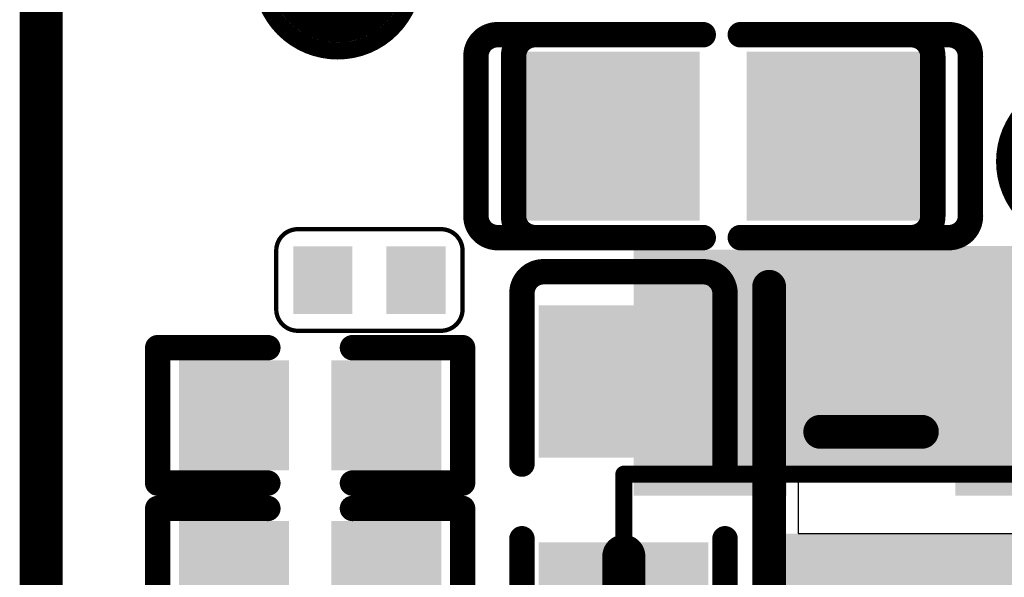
# Model space of a CAD drawing. Header units: millimetres. Extents: x -47 to 199, y -56 to 203.
# Tile 108 of 157: x 53.78 to 59.59, y 180.34 to 183.64. Entities that reach past the tile are written whole.
import ezdxf

# ---------------------------------------------------------------- set-up
doc = ezdxf.new("R2010")
doc.units = ezdxf.units.MM
doc.header["$LTSCALE"] = 1.21
doc.header["$MEASUREMENT"] = 0
doc.layers.get('0').update_dxf_attribs({"linetype": 'CONTINUOUS'})
for name, color, linetype in [('BottomLayer', 5, 'CONTINUOUS'), ('BottomOverlay', 54, 'CONTINUOUS'), ('BottomPaste', 16, 'CONTINUOUS'), ('BottomSolder', 6, 'CONTINUOUS'), ('KeepOutLayer', 6, 'CONTINUOUS'), ('Mechanical13', 56, 'CONTINUOUS'), ('TopLayer', 1, 'CONTINUOUS'), ('TopOverlay', 2, 'CONTINUOUS'), ('TopPaste', 8, 'CONTINUOUS'), ('TopSolder', 216, 'CONTINUOUS')]:
    doc.layers.add(name, color=color, linetype=linetype)

# ---------------------------------------------------------------- blocks, each defined once
blk = doc.blocks.new('TEST_55')
at = {"layer": 'TopLayer', "const_width": 0.01378}
blk.add_lwpolyline([(-0.00689, 0, 1), (0.00689, 0, 1)], format="xyb", close=True, dxfattribs=at)
at = {"layer": 'TopOverlay'}
for points, const_width in [([(0.01772, 0, 1), (-0.01772, 0, 1)], 0.00394), ([(-0.0187, 0, 1), (-0.01673, 0, 1)], 0.00197), ([(0.01673, 0, 1), (0.0187, 0, 1)], 0.00197)]:
    blk.add_lwpolyline(points, format="xyb", close=True, dxfattribs=dict(at, const_width=const_width))
at = {"layer": 'TopPaste', "const_width": 0.01378}
blk.add_lwpolyline([(-0.00689, 0, 1), (0.00689, 0, 1)], format="xyb", close=True, dxfattribs=at)
at = {"layer": 'TopSolder', "const_width": 0.01575}
blk.add_lwpolyline([(-0.00787, 0, 1), (0.00787, 0, 1)], format="xyb", close=True, dxfattribs=at)
blk = doc.blocks.new('TEST_62')
at = {"layer": 'TopLayer', "const_width": 0.01378}
blk.add_lwpolyline([(-0.00689, 0, 1), (0.00689, 0, 1)], format="xyb", close=True, dxfattribs=at)
at = {"layer": 'TopOverlay'}
for points, const_width in [([(0.01772, 0, 1), (-0.01772, 0, 1)], 0.00394), ([(-0.0187, 0, 1), (-0.01673, 0, 1)], 0.00197), ([(0.01673, 0, 1), (0.0187, 0, 1)], 0.00197)]:
    blk.add_lwpolyline(points, format="xyb", close=True, dxfattribs=dict(at, const_width=const_width))
at = {"layer": 'TopPaste', "const_width": 0.01378}
blk.add_lwpolyline([(-0.00689, 0, 1), (0.00689, 0, 1)], format="xyb", close=True, dxfattribs=at)
at = {"layer": 'TopSolder', "const_width": 0.01575}
blk.add_lwpolyline([(-0.00787, 0, 1), (0.00787, 0, 1)], format="xyb", close=True, dxfattribs=at)
blk = doc.blocks.new('L2520_84')
at = {"layer": 'TopLayer'}
for points in [[(-0.05512, -0.03937), (-0.01181, -0.03937), (-0.05512, 0.03937), (-0.01181, 0.03937)], [(0.01181, -0.03937), (0.05512, -0.03937), (0.01181, 0.03937), (0.05512, 0.03937)]]:
    blk.add_solid(points, dxfattribs=at)
at = {"layer": 'TopOverlay', "const_width": 0.00787}
for points in [[(0.04961, 0.04488), (-0.05, 0.04488)], [(0.04961, -0.04488), (-0.05, -0.04488)]]:
    blk.add_lwpolyline(points, dxfattribs=at)
at = {"layer": 'TopOverlay', "const_width": 0.00394}
for points in [[(-0.05197, 0.04488, 1), (-0.04803, 0.04488, 1)], [(0.04764, 0.04488, 1), (0.05157, 0.04488, 1)], [(-0.05197, -0.04488, 1), (-0.04803, -0.04488, 1)], [(0.04764, -0.04488, 1), (0.05157, -0.04488, 1)]]:
    blk.add_lwpolyline(points, format="xyb", close=True, dxfattribs=at)
at = {"layer": 'TopPaste'}
for points in [[(-0.05512, -0.03937), (-0.01181, -0.03937), (-0.05512, 0.03937), (-0.01181, 0.03937)], [(0.01181, -0.03937), (0.05512, -0.03937), (0.01181, 0.03937), (0.05512, 0.03937)]]:
    blk.add_solid(points, dxfattribs=at)
at = {"layer": 'TopSolder'}
for points in [[(-0.05912, -0.04337), (-0.00781, -0.04337), (-0.05912, 0.04337), (-0.00781, 0.04337)], [(0.00781, -0.04337), (0.05912, -0.04337), (0.00781, 0.04337), (0.05912, 0.04337)]]:
    blk.add_solid(points, dxfattribs=at)
blk = doc.blocks.new('R0402_139')
at = {"layer": 'TopLayer'}
for points in [[(-0.02855, -0.01083), (-0.00689, -0.01083), (-0.02855, 0.01083), (-0.00689, 0.01083)], [(0.00689, -0.01083), (0.02855, -0.01083), (0.00689, 0.01083), (0.02855, 0.01083)]]:
    blk.add_solid(points, dxfattribs=at)
at = {"layer": 'TopOverlay', "const_width": 0.00591}
for points in [[(-0.03543, -0.01575), (-0.03543, 0.01575)], [(-0.03543, 0.01575), (-0.00984, 0.01575)], [(0.00984, 0.01575), (0.03543, 0.01575)], [(0.03543, -0.01575), (0.03543, 0.01575)], [(-0.03543, -0.01575), (-0.00984, -0.01575)], [(0.00984, -0.01575), (0.03543, -0.01575)]]:
    blk.add_lwpolyline(points, dxfattribs=at)
at = {"layer": 'TopOverlay', "const_width": 0.00296}
for points in [[(-0.03691, 0.01575, 1), (-0.03395, 0.01575, 1)], [(-0.03691, 0.01575, 1), (-0.03395, 0.01575, 1)], [(-0.01132, 0.01575, 1), (-0.00836, 0.01575, 1)], [(0.00836, 0.01575, 1), (0.01132, 0.01575, 1)], [(0.03395, 0.01575, 1), (0.03691, 0.01575, 1)], [(0.03395, 0.01575, 1), (0.03691, 0.01575, 1)], [(-0.03691, -0.01575, 1), (-0.03395, -0.01575, 1)], [(-0.03691, -0.01575, 1), (-0.03395, -0.01575, 1)], [(-0.01132, -0.01575, 1), (-0.00836, -0.01575, 1)], [(0.00836, -0.01575, 1), (0.01132, -0.01575, 1)], [(0.03395, -0.01575, 1), (0.03691, -0.01575, 1)], [(0.03395, -0.01575, 1), (0.03691, -0.01575, 1)]]:
    blk.add_lwpolyline(points, format="xyb", close=True, dxfattribs=at)
at = {"layer": 'TopPaste'}
for points in [[(-0.02855, -0.01083), (-0.00689, -0.01083), (-0.02855, 0.01083), (-0.00689, 0.01083)], [(0.00689, -0.01083), (0.02855, -0.01083), (0.00689, 0.01083), (0.02855, 0.01083)]]:
    blk.add_solid(points, dxfattribs=at)
at = {"layer": 'TopSolder'}
for points in [[(-0.03052, -0.0128), (-0.00493, -0.0128), (-0.03052, 0.0128), (-0.00493, 0.0128)], [(0.00493, -0.0128), (0.03052, -0.0128), (0.00493, 0.0128), (0.03052, 0.0128)]]:
    blk.add_solid(points, dxfattribs=at)
blk = doc.blocks.new('R0402_141')
at = {"layer": 'TopLayer'}
for points in [[(-0.02855, -0.01083), (-0.00689, -0.01083), (-0.02855, 0.01083), (-0.00689, 0.01083)], [(0.00689, -0.01083), (0.02855, -0.01083), (0.00689, 0.01083), (0.02855, 0.01083)]]:
    blk.add_solid(points, dxfattribs=at)
at = {"layer": 'TopOverlay', "const_width": 0.00591}
for points in [[(-0.03543, -0.01575), (-0.03543, 0.01575)], [(-0.03543, 0.01575), (-0.00984, 0.01575)], [(0.00984, 0.01575), (0.03543, 0.01575)], [(0.03543, -0.01575), (0.03543, 0.01575)], [(-0.03543, -0.01575), (-0.00984, -0.01575)], [(0.00984, -0.01575), (0.03543, -0.01575)]]:
    blk.add_lwpolyline(points, dxfattribs=at)
at = {"layer": 'TopOverlay', "const_width": 0.00296}
for points in [[(-0.03691, 0.01575, 1), (-0.03395, 0.01575, 1)], [(-0.03691, 0.01575, 1), (-0.03395, 0.01575, 1)], [(-0.01132, 0.01575, 1), (-0.00836, 0.01575, 1)], [(0.00836, 0.01575, 1), (0.01132, 0.01575, 1)], [(0.03395, 0.01575, 1), (0.03691, 0.01575, 1)], [(0.03395, 0.01575, 1), (0.03691, 0.01575, 1)], [(-0.03691, -0.01575, 1), (-0.03395, -0.01575, 1)], [(-0.03691, -0.01575, 1), (-0.03395, -0.01575, 1)], [(-0.01132, -0.01575, 1), (-0.00836, -0.01575, 1)], [(0.00836, -0.01575, 1), (0.01132, -0.01575, 1)], [(0.03395, -0.01575, 1), (0.03691, -0.01575, 1)], [(0.03395, -0.01575, 1), (0.03691, -0.01575, 1)]]:
    blk.add_lwpolyline(points, format="xyb", close=True, dxfattribs=at)
at = {"layer": 'TopPaste'}
for points in [[(-0.02855, -0.01083), (-0.00689, -0.01083), (-0.02855, 0.01083), (-0.00689, 0.01083)], [(0.00689, -0.01083), (0.02855, -0.01083), (0.00689, 0.01083), (0.02855, 0.01083)]]:
    blk.add_solid(points, dxfattribs=at)
at = {"layer": 'TopSolder'}
for points in [[(-0.03052, -0.0128), (-0.00493, -0.0128), (-0.03052, 0.0128), (-0.00493, 0.0128)], [(0.00493, -0.0128), (0.03052, -0.0128), (0.00493, 0.0128), (0.03052, 0.0128)]]:
    blk.add_solid(points, dxfattribs=at)
blk = doc.blocks.new('C0201_242')
at = {"layer": 'TopLayer'}
for points in [[(-0.00591, -0.00591), (-0.00591, 0.00591), (-0.01575, -0.00591), (-0.01575, 0.00591)], [(0.01575, -0.00591), (0.01575, 0.00591), (0.00591, -0.00591), (0.00591, 0.00591)]]:
    blk.add_solid(points, dxfattribs=at)
at = {"layer": 'TopOverlay', "const_width": 0.001}
for points in [[(-0.02165, 0.00681, -0.414214), (-0.01665, 0.01181)], [(0.01666, 0.01181, -0.414214), (0.02166, 0.00681)], [(-0.01665, -0.01182, -0.414214), (-0.02165, -0.00682)], [(0.02166, -0.00682, -0.414214), (0.01666, -0.01182)]]:
    blk.add_lwpolyline(points, format="xyb", dxfattribs=at)
for points in [[(0.01666, 0.01181), (-0.01665, 0.01181)], [(-0.02165, 0.00681), (-0.02165, -0.00682)], [(0.02166, 0.00681), (0.02166, -0.00682)], [(0.01666, -0.01182), (-0.01665, -0.01182)]]:
    blk.add_lwpolyline(points, dxfattribs=at)
at = {"layer": 'TopOverlay', "const_width": 0.0005}
for points in [[(-0.0169, 0.01181, 1), (-0.0164, 0.01181, 1)], [(-0.0169, 0.01181, 1), (-0.0164, 0.01181, 1)], [(0.01641, 0.01181, 1), (0.01691, 0.01181, 1)], [(0.01641, 0.01181, 1), (0.01691, 0.01181, 1)], [(-0.0219, 0.00681, 1), (-0.0214, 0.00681, 1)], [(-0.0219, 0.00681, 1), (-0.0214, 0.00681, 1)], [(0.02141, 0.00681, 1), (0.02191, 0.00681, 1)], [(0.02141, 0.00681, 1), (0.02191, 0.00681, 1)], [(-0.0219, -0.00682, 1), (-0.0214, -0.00682, 1)], [(-0.0219, -0.00682, 1), (-0.0214, -0.00682, 1)], [(0.02141, -0.00682, 1), (0.02191, -0.00682, 1)], [(0.02141, -0.00682, 1), (0.02191, -0.00682, 1)], [(-0.0169, -0.01182, 1), (-0.0164, -0.01182, 1)], [(-0.0169, -0.01182, 1), (-0.0164, -0.01182, 1)], [(0.01641, -0.01182, 1), (0.01691, -0.01182, 1)], [(0.01641, -0.01182, 1), (0.01691, -0.01182, 1)]]:
    blk.add_lwpolyline(points, format="xyb", close=True, dxfattribs=at)
at = {"layer": 'TopPaste'}
for points in [[(-0.00591, -0.00591), (-0.00591, 0.00591), (-0.01575, -0.00591), (-0.01575, 0.00591)], [(0.01575, -0.00591), (0.01575, 0.00591), (0.00591, -0.00591), (0.00591, 0.00591)]]:
    blk.add_solid(points, dxfattribs=at)
at = {"layer": 'TopSolder'}
for points in [[(-0.00394, -0.00787), (-0.00394, 0.00787), (-0.01772, -0.00787), (-0.01772, 0.00787)], [(0.01772, -0.00787), (0.01772, 0.00787), (0.00394, -0.00787), (0.00394, 0.00787)]]:
    blk.add_solid(points, dxfattribs=at)
blk = doc.blocks.new('C0603_267')
at = {"layer": 'TopLayer'}
for points in [[(-0.01181, -0.01772), (-0.01181, 0.01772), (-0.04331, -0.01772), (-0.04331, 0.01772)], [(0.04331, -0.01772), (0.04331, 0.01772), (0.01181, -0.01772), (0.01181, 0.01772)]]:
    blk.add_solid(points, dxfattribs=at)
at = {"layer": 'TopOverlay', "const_width": 0.00591}
for points in [[(-0.0531, 0.0186, -0.414214), (-0.0481, 0.0236)], [(0.0481, 0.0236, -0.414214), (0.0531, 0.0186)], [(-0.0481, -0.0236, -0.414214), (-0.0531, -0.0186)], [(0.0531, -0.0186, -0.414214), (0.0481, -0.0236)]]:
    blk.add_lwpolyline(points, format="xyb", dxfattribs=at)
for points in [[(-0.0481, 0.0236), (-0.00836, 0.0236)], [(0.00902, 0.0236), (0.0481, 0.0236)], [(-0.0531, 0.0186), (-0.0531, -0.0186)], [(0.0531, 0.0186), (0.0531, -0.0186)], [(-0.0481, -0.0236), (-0.00836, -0.0236)], [(0.00902, -0.0236), (0.0481, -0.0236)]]:
    blk.add_lwpolyline(points, dxfattribs=at)
at = {"layer": 'TopOverlay', "const_width": 0.00296}
for points in [[(-0.04958, 0.0236, 1), (-0.04662, 0.0236, 1)], [(-0.04958, 0.0236, 1), (-0.04662, 0.0236, 1)], [(-0.00984, 0.0236, 1), (-0.00688, 0.0236, 1)], [(0.00754, 0.0236, 1), (0.0105, 0.0236, 1)], [(0.04662, 0.0236, 1), (0.04958, 0.0236, 1)], [(0.04662, 0.0236, 1), (0.04958, 0.0236, 1)], [(-0.05458, 0.0186, 1), (-0.05162, 0.0186, 1)], [(-0.05458, 0.0186, 1), (-0.05162, 0.0186, 1)], [(0.05162, 0.0186, 1), (0.05458, 0.0186, 1)], [(0.05162, 0.0186, 1), (0.05458, 0.0186, 1)], [(-0.05458, -0.0186, 1), (-0.05162, -0.0186, 1)], [(-0.05458, -0.0186, 1), (-0.05162, -0.0186, 1)], [(0.05162, -0.0186, 1), (0.05458, -0.0186, 1)], [(0.05162, -0.0186, 1), (0.05458, -0.0186, 1)], [(-0.04958, -0.0236, 1), (-0.04662, -0.0236, 1)], [(-0.04958, -0.0236, 1), (-0.04662, -0.0236, 1)], [(-0.00984, -0.0236, 1), (-0.00688, -0.0236, 1)], [(0.00754, -0.0236, 1), (0.0105, -0.0236, 1)], [(0.04662, -0.0236, 1), (0.04958, -0.0236, 1)], [(0.04662, -0.0236, 1), (0.04958, -0.0236, 1)]]:
    blk.add_lwpolyline(points, format="xyb", close=True, dxfattribs=at)
at = {"layer": 'TopPaste'}
for points in [[(-0.01181, -0.01772), (-0.01181, 0.01772), (-0.04331, -0.01772), (-0.04331, 0.01772)], [(0.04331, -0.01772), (0.04331, 0.01772), (0.01181, -0.01772), (0.01181, 0.01772)]]:
    blk.add_solid(points, dxfattribs=at)
at = {"layer": 'TopSolder'}
for points in [[(-0.00984, -0.01969), (-0.00984, 0.01969), (-0.04528, -0.01969), (-0.04528, 0.01969)], [(0.04528, -0.01969), (0.04528, 0.01969), (0.00984, -0.01969), (0.00984, 0.01969)]]:
    blk.add_solid(points, dxfattribs=at)
blk = doc.blocks.new('C0603_273')
at = {"layer": 'TopLayer'}
for points in [[(-0.01181, -0.01772), (-0.01181, 0.01772), (-0.04331, -0.01772), (-0.04331, 0.01772)], [(0.04331, -0.01772), (0.04331, 0.01772), (0.01181, -0.01772), (0.01181, 0.01772)]]:
    blk.add_solid(points, dxfattribs=at)
at = {"layer": 'TopOverlay', "const_width": 0.00591}
for points in [[(-0.0531, 0.0186, -0.414214), (-0.0481, 0.0236)], [(0.0481, 0.0236, -0.414214), (0.0531, 0.0186)], [(-0.0481, -0.0236, -0.414214), (-0.0531, -0.0186)], [(0.0531, -0.0186, -0.414214), (0.0481, -0.0236)]]:
    blk.add_lwpolyline(points, format="xyb", dxfattribs=at)
for points in [[(-0.00836, 0.0236), (-0.0481, 0.0236)], [(0.0481, 0.0236), (0.00902, 0.0236)], [(-0.0531, 0.0186), (-0.0531, -0.0186)], [(0.0531, 0.0186), (0.0531, -0.0186)], [(-0.00836, -0.0236), (-0.0481, -0.0236)], [(0.0481, -0.0236), (0.00902, -0.0236)]]:
    blk.add_lwpolyline(points, dxfattribs=at)
at = {"layer": 'TopOverlay', "const_width": 0.00296}
for points in [[(-0.04958, 0.0236, 1), (-0.04662, 0.0236, 1)], [(-0.04958, 0.0236, 1), (-0.04662, 0.0236, 1)], [(-0.00984, 0.0236, 1), (-0.00688, 0.0236, 1)], [(0.00754, 0.0236, 1), (0.0105, 0.0236, 1)], [(0.04662, 0.0236, 1), (0.04958, 0.0236, 1)], [(0.04662, 0.0236, 1), (0.04958, 0.0236, 1)], [(-0.05458, 0.0186, 1), (-0.05162, 0.0186, 1)], [(-0.05458, 0.0186, 1), (-0.05162, 0.0186, 1)], [(0.05162, 0.0186, 1), (0.05458, 0.0186, 1)], [(0.05162, 0.0186, 1), (0.05458, 0.0186, 1)], [(-0.05458, -0.0186, 1), (-0.05162, -0.0186, 1)], [(-0.05458, -0.0186, 1), (-0.05162, -0.0186, 1)], [(0.05162, -0.0186, 1), (0.05458, -0.0186, 1)], [(0.05162, -0.0186, 1), (0.05458, -0.0186, 1)], [(-0.04958, -0.0236, 1), (-0.04662, -0.0236, 1)], [(-0.04958, -0.0236, 1), (-0.04662, -0.0236, 1)], [(-0.00984, -0.0236, 1), (-0.00688, -0.0236, 1)], [(0.00754, -0.0236, 1), (0.0105, -0.0236, 1)], [(0.04662, -0.0236, 1), (0.04958, -0.0236, 1)], [(0.04662, -0.0236, 1), (0.04958, -0.0236, 1)]]:
    blk.add_lwpolyline(points, format="xyb", close=True, dxfattribs=at)
at = {"layer": 'TopPaste'}
for points in [[(-0.01181, -0.01772), (-0.01181, 0.01772), (-0.04331, -0.01772), (-0.04331, 0.01772)], [(0.04331, -0.01772), (0.04331, 0.01772), (0.01181, -0.01772), (0.01181, 0.01772)]]:
    blk.add_solid(points, dxfattribs=at)
at = {"layer": 'TopSolder'}
for points in [[(-0.00984, -0.01969), (-0.00984, 0.01969), (-0.04528, -0.01969), (-0.04528, 0.01969)], [(0.04528, -0.01969), (0.04528, 0.01969), (0.00984, -0.01969), (0.00984, 0.01969)]]:
    blk.add_solid(points, dxfattribs=at)
blk = doc.blocks.new('C0603_B_381')
at = {"layer": 'BottomLayer'}
for points in [[(-0.04331, 0.01772), (-0.04331, -0.01772), (-0.01181, 0.01772), (-0.01181, -0.01772)], [(0.01181, 0.01772), (0.01181, -0.01772), (0.04331, 0.01772), (0.04331, -0.01772)]]:
    blk.add_solid(points, dxfattribs=at)
at = {"layer": 'BottomOverlay', "const_width": 0.00591}
for points in [[(-0.0531, 0.0186, -0.414214), (-0.0481, 0.0236)], [(0.0481, 0.0236, -0.414214), (0.0531, 0.0186)], [(-0.0481, -0.0236, -0.414214), (-0.0531, -0.0186)], [(0.0531, -0.0186, -0.414214), (0.0481, -0.0236)]]:
    blk.add_lwpolyline(points, format="xyb", dxfattribs=at)
for points in [[(-0.00836, 0.0236), (-0.0481, 0.0236)], [(0.0481, 0.0236), (0.00902, 0.0236)], [(-0.0531, 0.0186), (-0.0531, -0.0186)], [(0.0531, 0.0186), (0.0531, -0.0186)], [(-0.00836, -0.0236), (-0.0481, -0.0236)], [(0.0481, -0.0236), (0.00902, -0.0236)]]:
    blk.add_lwpolyline(points, dxfattribs=at)
at = {"layer": 'BottomOverlay', "const_width": 0.00296}
for points in [[(-0.04958, 0.0236, 1), (-0.04662, 0.0236, 1)], [(-0.04958, 0.0236, 1), (-0.04662, 0.0236, 1)], [(-0.00984, 0.0236, 1), (-0.00688, 0.0236, 1)], [(0.00754, 0.0236, 1), (0.0105, 0.0236, 1)], [(0.04662, 0.0236, 1), (0.04958, 0.0236, 1)], [(0.04662, 0.0236, 1), (0.04958, 0.0236, 1)], [(-0.05458, 0.0186, 1), (-0.05162, 0.0186, 1)], [(-0.05458, 0.0186, 1), (-0.05162, 0.0186, 1)], [(0.05162, 0.0186, 1), (0.05458, 0.0186, 1)], [(0.05162, 0.0186, 1), (0.05458, 0.0186, 1)], [(-0.05458, -0.0186, 1), (-0.05162, -0.0186, 1)], [(-0.05458, -0.0186, 1), (-0.05162, -0.0186, 1)], [(0.05162, -0.0186, 1), (0.05458, -0.0186, 1)], [(0.05162, -0.0186, 1), (0.05458, -0.0186, 1)], [(-0.04958, -0.0236, 1), (-0.04662, -0.0236, 1)], [(-0.04958, -0.0236, 1), (-0.04662, -0.0236, 1)], [(-0.00984, -0.0236, 1), (-0.00688, -0.0236, 1)], [(0.00754, -0.0236, 1), (0.0105, -0.0236, 1)], [(0.04662, -0.0236, 1), (0.04958, -0.0236, 1)], [(0.04662, -0.0236, 1), (0.04958, -0.0236, 1)]]:
    blk.add_lwpolyline(points, format="xyb", close=True, dxfattribs=at)
at = {"layer": 'BottomPaste'}
for points in [[(-0.04331, 0.01772), (-0.04331, -0.01772), (-0.01181, 0.01772), (-0.01181, -0.01772)], [(0.01181, 0.01772), (0.01181, -0.01772), (0.04331, 0.01772), (0.04331, -0.01772)]]:
    blk.add_solid(points, dxfattribs=at)
at = {"layer": 'BottomSolder'}
for points in [[(-0.04528, 0.01969), (-0.04528, -0.01969), (-0.00984, 0.01969), (-0.00984, -0.01969)], [(0.00984, 0.01969), (0.00984, -0.01969), (0.04528, 0.01969), (0.04528, -0.01969)]]:
    blk.add_solid(points, dxfattribs=at)
blk = doc.blocks.new('SOT_23_B_435')
at = {"layer": 'BottomLayer'}
for points in [[(0.07382, 0.02362), (0.07382, 0.05118), (0.02461, 0.02362), (0.02461, 0.05118)], [(-0.02461, -0.01378), (-0.02461, 0.01378), (-0.07382, -0.01378), (-0.07382, 0.01378)], [(0.07382, -0.05118), (0.07382, -0.02362), (0.02461, -0.05118), (0.02461, -0.02362)]]:
    blk.add_solid(points, dxfattribs=at)
at = {"layer": 'BottomOverlay'}
for points, const_width in [([(0.0065, 0.05748), (-0.02559, 0.05748)], 0.01), ([(-0.02559, 0.0315), (-0.02559, 0.05748)], 0.01), ([(0.03543, -0.01181), (0.03543, 0.01181)], 0.00787), ([(-0.02559, -0.05748), (-0.02559, -0.0315)], 0.01), ([(-0.02559, -0.05748), (-0.02559, -0.0315)], 0.01), ([(-0.02559, -0.05748), (-0.02559, -0.0315)], 0.01), ([(0.0065, -0.05748), (-0.02559, -0.05748)], 0.01)]:
    blk.add_lwpolyline(points, dxfattribs=dict(at, const_width=const_width))
for points, const_width in [([(-0.02809, 0.05748, 1), (-0.02309, 0.05748, 1)], 0.005), ([(-0.02809, 0.05748, 1), (-0.02309, 0.05748, 1)], 0.005), ([(0.004, 0.05748, 1), (0.009, 0.05748, 1)], 0.005), ([(-0.02809, 0.0315, 1), (-0.02309, 0.0315, 1)], 0.005), ([(0.03346, 0.01181, 1), (0.0374, 0.01181, 1)], 0.00394), ([(0.03346, -0.01181, 1), (0.0374, -0.01181, 1)], 0.00394), ([(-0.02809, -0.0315, 1), (-0.02309, -0.0315, 1)], 0.005), ([(-0.02809, -0.0315, 1), (-0.02309, -0.0315, 1)], 0.005), ([(-0.02809, -0.0315, 1), (-0.02309, -0.0315, 1)], 0.005), ([(-0.02809, -0.05748, 1), (-0.02309, -0.05748, 1)], 0.005), ([(-0.02809, -0.05748, 1), (-0.02309, -0.05748, 1)], 0.005), ([(-0.02809, -0.05748, 1), (-0.02309, -0.05748, 1)], 0.005), ([(-0.02809, -0.05748, 1), (-0.02309, -0.05748, 1)], 0.005), ([(0.004, -0.05748, 1), (0.009, -0.05748, 1)], 0.005)]:
    blk.add_lwpolyline(points, format="xyb", close=True, dxfattribs=dict(at, const_width=const_width))
at = {"layer": 'BottomPaste'}
for points in [[(0.07382, 0.02362), (0.07382, 0.05118), (0.02461, 0.02362), (0.02461, 0.05118)], [(-0.02461, -0.01378), (-0.02461, 0.01378), (-0.07382, -0.01378), (-0.07382, 0.01378)], [(0.07382, -0.05118), (0.07382, -0.02362), (0.02461, -0.05118), (0.02461, -0.02362)]]:
    blk.add_solid(points, dxfattribs=at)
at = {"layer": 'BottomSolder'}
for points in [[(0.07782, 0.01962), (0.07782, 0.05518), (0.02061, 0.01962), (0.02061, 0.05518)], [(-0.02061, -0.01778), (-0.02061, 0.01778), (-0.07782, -0.01778), (-0.07782, 0.01778)], [(0.07782, -0.05518), (0.07782, -0.01962), (0.02061, -0.05518), (0.02061, -0.01962)]]:
    blk.add_solid(points, dxfattribs=at)
at = {"layer": 'Mechanical13', "const_width": 0.00394}
for points in [[(-0.02559, -0.05748), (-0.02559, 0.05748)], [(0.02559, 0.05748), (-0.02559, 0.05748)], [(0.02559, 0.05748), (-0.02559, 0.05748)], [(-0.02559, -0.05748), (-0.02559, 0.05748)], [(0.02559, 0.05748), (-0.02559, 0.05748)], [(-0.02559, -0.05748), (-0.02559, 0.05748)], [(0.02559, -0.05748), (0.02559, 0.05748)], [(0.02559, -0.05748), (0.02559, 0.05748)], [(0.02559, -0.05748), (0.02559, 0.05748)], [(0.02559, -0.05748), (-0.02559, -0.05748)], [(0.02559, -0.05748), (-0.02559, -0.05748)], [(0.02559, -0.05748), (-0.02559, -0.05748)]]:
    blk.add_lwpolyline(points, dxfattribs=at)
at = {"layer": 'Mechanical13', "const_width": 0.00197}
for points in [[(-0.02657, 0.05748, 1), (-0.02461, 0.05748, 1)], [(-0.02657, 0.05748, 1), (-0.02461, 0.05748, 1)], [(-0.02657, 0.05748, 1), (-0.02461, 0.05748, 1)], [(-0.02657, 0.05748, 1), (-0.02461, 0.05748, 1)], [(-0.02657, 0.05748, 1), (-0.02461, 0.05748, 1)], [(-0.02657, 0.05748, 1), (-0.02461, 0.05748, 1)], [(0.02461, 0.05748, 1), (0.02657, 0.05748, 1)], [(0.02461, 0.05748, 1), (0.02657, 0.05748, 1)], [(0.02461, 0.05748, 1), (0.02657, 0.05748, 1)], [(0.02461, 0.05748, 1), (0.02657, 0.05748, 1)], [(0.02461, 0.05748, 1), (0.02657, 0.05748, 1)], [(0.02461, 0.05748, 1), (0.02657, 0.05748, 1)], [(-0.02657, -0.05748, 1), (-0.02461, -0.05748, 1)], [(-0.02657, -0.05748, 1), (-0.02461, -0.05748, 1)], [(-0.02657, -0.05748, 1), (-0.02461, -0.05748, 1)], [(-0.02657, -0.05748, 1), (-0.02461, -0.05748, 1)], [(-0.02657, -0.05748, 1), (-0.02461, -0.05748, 1)], [(-0.02657, -0.05748, 1), (-0.02461, -0.05748, 1)], [(0.02461, -0.05748, 1), (0.02657, -0.05748, 1)], [(0.02461, -0.05748, 1), (0.02657, -0.05748, 1)], [(0.02461, -0.05748, 1), (0.02657, -0.05748, 1)], [(0.02461, -0.05748, 1), (0.02657, -0.05748, 1)], [(0.02461, -0.05748, 1), (0.02657, -0.05748, 1)], [(0.02461, -0.05748, 1), (0.02657, -0.05748, 1)]]:
    blk.add_lwpolyline(points, format="xyb", close=True, dxfattribs=at)

msp = doc.modelspace()

# ---------------------------------------------------------------- linework, layer by layer
at = {"layer": 'KeepOutLayer', "const_width": 0.254}
msp.add_lwpolyline([(53.9025, 166.0164), (53.9025, 200.0016)], dxfattribs=at)
at = {"layer": 'TopLayer'}
for p, q in [((58.3725, 180.9416), (58.3725, 180.6016)), ((60.2825, 180.9416), (58.3725, 180.9416)), ((58.3725, 180.6016), (60.2825, 180.6016))]:
    msp.add_line(p, q, dxfattribs=at)

# ---------------------------------------------------------------- block references
at = {"xscale": 25.4, "yscale": 25.4, "zscale": 25.4}
for name, p, rotation in [('TEST_55', (55.6525, 183.9016), 270), ('C0603_B_381', (57.8182, 182.9486), 180), ('C0603_273', (58.0405, 182.9486), 180), ('TEST_62', (60.0405, 182.7986), 270), ('C0201_242', (55.8405, 182.0986), 180), ('SOT_23_B_435', (58.8025, 180.3016), 90), ('L2520_84', (59.3405, 180.7986), 90), ('C0603_267', (57.3405, 180.7986), 270)]:
    msp.add_blockref(name, p, dxfattribs=dict(at, rotation=rotation))
for name, p in [('R0402_139', (55.4905, 181.2986)), ('R0402_141', (55.4905, 180.3486))]:
    msp.add_blockref(name, p, dxfattribs=at)

doc.saveas('drawing.dxf')
